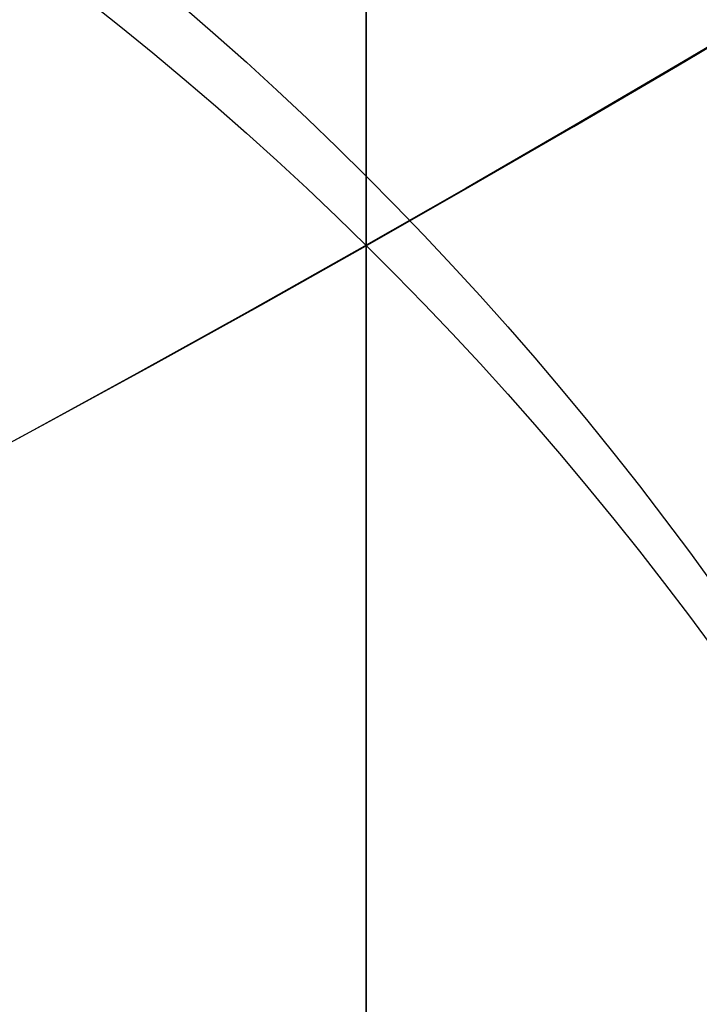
# Model space of a CAD drawing. Header units: millimetres. Extents: x -273 to 273, y -262 to 262.
# Tile 128 of 256: x 0.8812 to 0.9416, y -1.6773 to -1.5899. Entities that reach past the tile are written whole.
import ezdxf

# ---------------------------------------------------------------- set-up
doc = ezdxf.new("R2010")
doc.units = ezdxf.units.MM
doc.header["$MEASUREMENT"] = 0
doc.layers.add('Default', color=7, linetype='Continuous', true_color=0x000000)

# ---------------------------------------------------------------- blocks, each defined once
blk = doc.blocks.new('Block 01')
at = {"layer": 'Default', "color": 9, "true_color": 0xbfbfbf}
for points, knots in [([(0.911993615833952, -8.868600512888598, 254.5608155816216), (0.9119936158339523, -8.972087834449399, 257.9163246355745), (0.9119936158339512, -9.062686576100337, 261.2722222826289), (0.9119936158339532, -9.198377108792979, 267.157578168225), (0.911993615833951, -9.249186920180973, 269.6869061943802), (0.9119936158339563, -9.307000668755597, 273.0635295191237), (0.9119936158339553, -9.320665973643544, 273.9107090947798), (0.9119936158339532, -9.359283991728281, 276.460933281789), (0.9119936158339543, -9.381692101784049, 278.164017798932), (0.9119936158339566, -9.410381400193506, 280.7240323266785), (0.9119936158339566, -9.419143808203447, 281.5809323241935), (0.9119936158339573, -9.451137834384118, 285.0366709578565), (0.9119936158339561, -9.467556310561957, 287.6355809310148), (0.911993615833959, -9.483026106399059, 291.996885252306), (0.9119936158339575, -9.48597113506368, 293.7592591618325), (0.9119936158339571, -9.485526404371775, 298.2228741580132), (0.9119936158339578, -9.477929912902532, 300.9241268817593), (0.9119936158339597, -9.459033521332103, 304.5433901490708), (0.9119936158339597, -9.453489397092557, 305.4614127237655), (0.9119936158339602, -9.434506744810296, 308.2447043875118), (0.9119936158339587, -9.418826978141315, 310.1099665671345), (0.9119936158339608, -9.391151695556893, 312.9232220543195), (0.9119936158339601, -9.381135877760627, 313.871227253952), (0.9119936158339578, -9.350094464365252, 316.6296610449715), (0.911993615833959, -9.327343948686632, 318.4400776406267), (0.9119936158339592, -9.290649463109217, 321.1108146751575), (0.9119936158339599, -9.278348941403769, 321.9711505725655), (0.9119936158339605, -9.2396963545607, 324.5784518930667), (0.9119936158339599, -9.211929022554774, 326.3254030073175), (0.911993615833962, -9.167564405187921, 328.9591113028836), (0.9119936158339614, -9.152198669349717, 329.8458834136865), (0.911993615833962, -9.104418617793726, 332.5329892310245), (0.9119936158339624, -9.070750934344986, 334.333307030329), (0.9119936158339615, -9.017812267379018, 337.04714228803), (0.9119936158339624, -8.99961793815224, 337.960675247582), (0.911993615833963, -8.943449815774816, 340.7277936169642), (0.911993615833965, -8.904390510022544, 342.5813629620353), (0.9119936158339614, -8.84366030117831, 345.3747715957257), (0.9119936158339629, -8.82290852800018, 346.3146257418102), (0.911993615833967, -8.75919789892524, 349.1596726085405), (0.9119936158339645, -8.715324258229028, 351.064850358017), (0.9119936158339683, -8.647686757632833, 353.934986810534), (0.9119936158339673, -8.624683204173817, 354.8999586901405), (0.9119936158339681, -8.55438076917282, 357.8185591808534), (0.9119936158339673, -8.506338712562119, 359.7721749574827), (0.9119936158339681, -8.432780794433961, 362.7139027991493), (0.9119936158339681, -8.407865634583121, 363.7020254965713), (0.9119936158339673, -8.33202632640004, 366.687514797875), (0.9119936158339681, -8.280530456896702, 368.684871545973), (0.911993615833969, -8.202142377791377, 371.6907642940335), (0.9119936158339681, -8.175690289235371, 372.6993076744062), (0.9119936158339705, -8.095472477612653, 375.7427316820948), (0.9119936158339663, -8.0413061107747, 377.7776060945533), (0.9119936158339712, -7.959282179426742, 380.8379478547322), (0.9119936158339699, -7.931702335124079, 381.8634187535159), (0.9119936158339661, -7.848367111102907, 384.9535345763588), (0.911993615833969, -7.792382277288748, 387.018177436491), (0.9119936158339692, -7.708021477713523, 390.1209634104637), (0.9119936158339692, -7.679757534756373, 391.1591057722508), (0.9119936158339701, -7.594668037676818, 394.282382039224), (0.9119936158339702, -7.537785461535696, 396.3675184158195), (0.9119936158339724, -7.452492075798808, 399.498454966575), (0.9119936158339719, -7.424022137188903, 400.5442496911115), (0.9119936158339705, -7.310162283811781, 404.7325100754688), (0.9119936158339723, -7.22508745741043, 407.8749950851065), (0.9119936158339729, -7.084865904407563, 413.109724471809), (0.9119936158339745, -7.029219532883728, 415.2019489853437), (0.9119936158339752, -6.892049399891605, 420.4134216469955), (0.9119936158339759, -6.811226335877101, 423.5326923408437), (0.9119936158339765, -6.706009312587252, 427.683857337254), (0.9119936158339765, -6.680049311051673, 428.7157011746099), (0.911993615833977, -6.603190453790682, 431.7953901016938), (0.9119936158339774, -6.552903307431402, 433.843252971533), (0.9119936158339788, -6.47909022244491, 436.9059312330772), (0.9119936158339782, -6.454861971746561, 437.9207263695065), (0.9119936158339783, -6.383400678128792, 440.9439577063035), (0.9119936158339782, -6.336869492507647, 442.9524122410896), (0.9119936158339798, -6.268872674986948, 445.9534809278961), (0.9119936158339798, -6.246633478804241, 446.9460749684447), (0.9119936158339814, -6.181262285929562, 449.8981067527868), (0.9119936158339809, -6.138878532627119, 451.8575620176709), (0.9119936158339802, -6.07717757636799, 454.782989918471), (0.9119936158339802, -6.0570613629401, 455.7489439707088), (0.9119936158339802, -5.998104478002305, 458.6171735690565), (0.9119936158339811, -5.960013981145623, 460.5194645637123), (0.9119936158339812, -5.90471662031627, 463.357359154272), (0.9119936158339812, -5.886734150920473, 464.2929469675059), (0.9119936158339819, -5.834148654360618, 467.066908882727), (0.9119936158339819, -5.800251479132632, 468.9052952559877), (0.9119936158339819, -5.751092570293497, 471.6459008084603), (0.9119936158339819, -5.735131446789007, 472.5481081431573), (0.9119936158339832, -5.688508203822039, 475.2194721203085), (0.9119936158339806, -5.658458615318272, 476.9886369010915), (0.9119936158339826, -5.61479925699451, 479.6243325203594), (0.9119936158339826, -5.600623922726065, 480.4908564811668), (0.9119936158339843, -5.559188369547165, 483.05342551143), (0.9119936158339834, -5.532394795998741, 484.7494737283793), (0.911993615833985, -5.493221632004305, 487.2747711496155), (0.9119936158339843, -5.480473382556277, 488.1040194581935), (0.9119936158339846, -5.443086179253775, 490.5537276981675), (0.9119936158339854, -5.41871116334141, 492.1741849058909), (0.9119936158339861, -5.382635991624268, 494.5857260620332), (0.9119936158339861, -5.370833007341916, 495.3768162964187), (0.9119936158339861, -5.335990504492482, 497.7117270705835), (0.9119936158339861, -5.31295063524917, 499.2555378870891), (0.911993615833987, -5.27821053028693, 501.5520923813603), (0.9119936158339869, -5.266747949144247, 502.30485126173), (0.9119936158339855, -5.232582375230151, 504.5251555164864), (0.9119936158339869, -5.20954819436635, 505.9926824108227), (0.9119936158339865, -5.174006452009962, 508.1751452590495), (0.911993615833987, -5.16215651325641, 508.8901081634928), (0.9119936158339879, -5.126435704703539, 510.9981241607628), (0.9119936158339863, -5.101831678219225, 512.391147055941), (0.9119936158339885, -5.062979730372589, 514.4625377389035), (0.9119936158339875, -5.049892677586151, 515.1409490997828), (0.9119936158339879, -4.99717893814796, 517.785042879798), (0.9119936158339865, -4.954379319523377, 519.7506040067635), (0.9119936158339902, -4.874705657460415, 522.971050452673), (0.9119936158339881, -4.841270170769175, 524.2260686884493), (0.9119936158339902, -4.734915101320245, 527.8710314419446), (0.911993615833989, -4.653769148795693, 530.260640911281), (0.9119936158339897, -4.50767494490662, 533.7900630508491), (0.9119936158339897, -4.456377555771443, 534.9305893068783), (0.9119936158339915, -4.292664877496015, 538.2592411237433), (0.9119936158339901, -4.167429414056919, 540.446659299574), (0.9119936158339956, -3.94882345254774, 543.6850949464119), (0.9119936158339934, -3.872576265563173, 544.737375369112), (0.9119936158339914, -3.632150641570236, 547.8260456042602), (0.9119936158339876, -3.452441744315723, 549.8611813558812), (0.911993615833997, -3.150606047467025, 552.8820981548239), (0.9119936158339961, -3.046349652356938, 553.8697121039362), (0.9119936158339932, -2.721664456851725, 556.786189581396), (0.9119936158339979, -2.48528901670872, 558.7132833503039), (0.9119936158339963, -2.101686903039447, 561.581937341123), (0.9119936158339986, -1.97038108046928, 562.5256071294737), (0.9119936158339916, -1.565874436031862, 565.3286947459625), (0.9119936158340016, -1.278800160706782, 567.1861831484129), (0.9119936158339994, -0.826771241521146, 569.9593601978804), (0.9119936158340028, -0.673393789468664, 570.876850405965), (0.9119936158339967, -0.2057423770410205, 573.6161620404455), (0.9119936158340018, 0.1179122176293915, 575.4365306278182), (0.9119936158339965, 0.6132270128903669, 578.162133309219), (0.9119936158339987, 0.77964332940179, 579.0681718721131), (0.9119936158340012, 1.281285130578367, 581.7841854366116), (0.9119936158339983, 1.619226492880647, 583.5938846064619), (0.9119936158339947, 2.120698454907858, 586.3105700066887), (0.9119936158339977, 2.287010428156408, 587.2168322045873), (0.9119936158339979, 2.69838485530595, 589.4860923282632), (0.9119936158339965, 2.940996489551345, 590.8496583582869), (0.9119936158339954, 3.2538722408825, 592.6708113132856), (0.9119936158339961, 3.331312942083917, 593.1269882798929), (0.9119936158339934, 3.560957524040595, 594.4988948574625), (0.9119936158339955, 3.709981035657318, 595.4152493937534), (0.9119936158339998, 3.925547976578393, 596.7939139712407), (0.9119936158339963, 3.996269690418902, 597.2554963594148), (0.9119936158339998, 4.205237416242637, 598.6514774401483), (0.9119936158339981, 4.338534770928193, 599.5867161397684), (0.911993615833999, 4.527750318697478, 600.999353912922), (0.9119936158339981, 4.589513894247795, 601.475907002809), (0.9119936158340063, 4.771454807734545, 602.9316276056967), (0.9119936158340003, 4.88459274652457, 603.9117420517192), (0.911993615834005, 5.041227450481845, 605.4005573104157), (0.9119936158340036, 5.091999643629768, 605.9084780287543), (0.9119936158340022, 5.240821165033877, 607.480171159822), (0.9119936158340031, 5.329822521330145, 608.5447912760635), (0.9119936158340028, 5.448770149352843, 610.172501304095), (0.9119936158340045, 5.486780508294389, 610.7350559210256), (0.9119936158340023, 5.59680515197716, 612.4996783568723), (0.9119936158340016, 5.65837643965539, 613.7022987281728), (0.9119936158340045, 5.735707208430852, 615.5526534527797), (0.9119936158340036, 5.759504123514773, 616.2001587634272), (0.9119936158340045, 5.82577163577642, 618.2558966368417), (0.911993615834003, 5.857404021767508, 619.6643214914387), (0.9119936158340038, 5.890164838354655, 621.8427462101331), (0.9119936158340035, 5.898611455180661, 622.612757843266), (0.9119936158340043, 5.917099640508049, 625.0794828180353), (0.9119936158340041, 5.916953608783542, 626.7761057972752), (0.9119936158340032, 5.902864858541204, 629.4099498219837), (0.9119936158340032, 5.895089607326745, 630.3473095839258), (0.9119936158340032, 5.868228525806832, 632.857835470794), (0.9119936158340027, 5.84508134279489, 634.4308940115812), (0.9119936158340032, 5.807029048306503, 636.5945367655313), (0.9119936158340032, 5.795993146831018, 637.1852486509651), (0.9119936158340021, 5.759800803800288, 639.0274248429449), (0.9119936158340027, 5.732667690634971, 640.2788206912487), (0.9119936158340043, 5.688155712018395, 642.1928921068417), (0.9119936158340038, 5.672188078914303, 642.855620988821), (0.9119936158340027, 5.62085689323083, 644.923195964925), (0.911993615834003, 5.583810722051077, 646.327975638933), (0.9119936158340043, 5.524639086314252, 648.4769338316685), (0.9119936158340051, 5.503684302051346, 649.2211611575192), (0.9119936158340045, 5.437061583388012, 651.543161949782), (0.9119936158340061, 5.390014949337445, 653.120875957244), (0.9119936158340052, 5.316063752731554, 655.5343420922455), (0.9119936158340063, 5.290086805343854, 656.3701357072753), (0.9119936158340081, 5.208084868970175, 658.9773482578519), (0.9119936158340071, 5.150988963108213, 660.748717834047), (0.9119936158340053, 5.062193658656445, 663.4580676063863), (0.9119936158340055, 5.031179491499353, 664.3960803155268), (0.9119936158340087, 4.933775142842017, 667.3210461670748), (0.9119936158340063, 4.866620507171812, 669.307961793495), (0.9119936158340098, 4.762973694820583, 672.346324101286), (0.9119936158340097, 4.726928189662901, 673.3977936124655), (0.9119936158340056, 4.573662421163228, 677.851601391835), (0.9119936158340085, 4.455211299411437, 681.2538729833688), (0.9119936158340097, 4.249461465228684, 687.1444859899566), (0.9119936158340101, 4.162321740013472, 689.6328390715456), (0.911993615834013, 3.921153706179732, 696.5211448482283), (0.911993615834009, 3.76720525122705, 700.9210878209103), (0.9119936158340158, 3.551600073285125, 707.120066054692), (0.9119936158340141, 3.489170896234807, 708.9190809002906), (0.9119936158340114, 3.294091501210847, 714.5569755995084), (0.9119936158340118, 3.162090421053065, 718.3958735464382), (0.9119936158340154, 2.961368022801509, 724.2802429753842), (0.911993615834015, 2.89189229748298, 726.3256905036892), (0.9119936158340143, 2.597038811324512, 735.045732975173), (0.9119936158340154, 2.374785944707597, 741.7204278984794), (0.9119936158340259, 1.820110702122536, 758.6619688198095), (0.9119936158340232, 1.492886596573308, 768.9289814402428), (0.9119936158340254, 1.174451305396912, 779.1962713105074)], [0.0002810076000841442, 0.0002810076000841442, 0.0002810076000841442, 0.0002810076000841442, 1.00757497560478, 1.00757497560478, 1.76664923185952, 1.76664923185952, 2.02087800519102, 2.02087800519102, 2.53193014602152, 2.53193014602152, 2.78905479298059, 2.78905479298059, 3.56886162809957, 3.56886162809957, 4.09765108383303, 4.09765108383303, 4.90813608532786, 4.90813608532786, 5.18358168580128, 5.18358168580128, 5.74324337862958, 5.74324337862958, 6.02769073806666, 6.02769073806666, 6.57091079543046, 6.57091079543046, 6.829060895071, 6.829060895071, 7.3532548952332, 7.3532548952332, 7.61934626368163, 7.61934626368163, 8.15957232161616, 8.15957232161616, 8.4337032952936, 8.4337032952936, 8.98992787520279, 8.98992787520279, 9.27196664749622, 9.27196664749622, 9.84369616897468, 9.84369616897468, 10.1332810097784, 10.1332810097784, 10.7195622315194, 10.7195622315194, 11.0161016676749, 11.0161016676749, 11.6155220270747, 11.6155220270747, 11.9181950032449, 11.9181950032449, 12.528882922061, 12.528882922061, 12.8366389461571, 12.8366389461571, 13.4562641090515, 13.4562641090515, 13.7678233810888, 13.7678233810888, 14.3935969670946, 14.3935969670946, 14.7074504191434, 14.7074504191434, 15.6505328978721, 15.6505328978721, 16.2784123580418, 16.2784123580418, 17.2144870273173, 17.2144870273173, 17.524129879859, 17.524129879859, 18.138655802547, 18.138655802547, 18.4431712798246, 18.4431712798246, 19.0458485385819, 19.0458485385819, 19.343690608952, 19.343690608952, 19.9316423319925, 19.9316423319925, 20.221480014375, 20.221480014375, 20.7922589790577, 20.7922589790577, 21.0729759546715, 21.0729759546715, 21.6245639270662, 21.6245639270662, 21.895258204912, 21.895258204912, 22.4260652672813, 22.4260652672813, 22.6860488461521, 22.6860488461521, 23.1949127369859, 23.1949127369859, 23.4437112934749, 23.4437112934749, 23.9298968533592, 23.9298968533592, 24.1672495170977, 24.1672495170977, 24.6304483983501, 24.6304483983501, 24.8563077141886, 24.8563077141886, 25.2966386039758, 25.2966386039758, 25.5111708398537, 25.5111708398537, 25.9291805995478, 25.9291805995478, 26.1327667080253, 26.1327667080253, 26.7226727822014, 26.7226727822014, 27.0994039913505, 27.0994039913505, 27.8169403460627, 27.8169403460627, 28.159605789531, 28.159605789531, 28.8172638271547, 28.8172638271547, 29.1339894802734, 29.1339894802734, 29.7473349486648, 29.7473349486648, 30.0455004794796, 30.0455004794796, 30.628396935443, 30.628396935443, 30.9144422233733, 30.9144422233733, 31.4786711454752, 31.4786711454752, 31.7578953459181, 31.7578953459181, 32.3127901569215, 32.3127901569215, 32.5892093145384, 32.5892093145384, 33.1415011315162, 33.1415011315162, 33.4178515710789, 33.4178515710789, 33.8331459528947, 33.8331459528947, 33.9718657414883, 33.9718657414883, 34.2501505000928, 34.2501505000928, 34.3901019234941, 34.3901019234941, 34.6731695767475, 34.6731695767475, 34.8171422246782, 34.8171422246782, 35.1126950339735, 35.1126950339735, 35.2656068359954, 35.2656068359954, 35.5856275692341, 35.5856275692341, 35.7545493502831, 35.7545493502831, 36.1153520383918, 36.1153520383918, 36.3095302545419, 36.3095302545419, 36.7317867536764, 36.7317867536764, 36.9626432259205, 36.9626432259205, 37.4713528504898, 37.4713528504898, 37.7524568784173, 37.7524568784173, 38.2242795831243, 38.2242795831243, 38.4014805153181, 38.4014805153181, 38.7769113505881, 38.7769113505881, 38.9757544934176, 38.9757544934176, 39.3972779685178, 39.3972779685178, 39.6206102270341, 39.6206102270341, 40.0940940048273, 40.0940940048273, 40.3449360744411, 40.3449360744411, 40.8765953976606, 40.8765953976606, 41.1581418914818, 41.1581418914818, 41.7545401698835, 41.7545401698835, 42.0701600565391, 42.0701600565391, 43.0914501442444, 43.0914501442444, 43.8384122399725, 43.8384122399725, 45.1592086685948, 45.1592086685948, 45.6992418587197, 45.6992418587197, 46.8516025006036, 46.8516025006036, 47.4655969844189, 47.4655969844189, 49.4691382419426, 49.4691382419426, 52.550842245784, 52.550842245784, 52.550842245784, 52.550842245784]), ([(0.9119936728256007, -0.4030210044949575, 771.2749575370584), (0.9119936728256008, -0.162553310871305, 763.6293818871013), (0.9119936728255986, 0.08284143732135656, 755.9839594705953), (0.9119936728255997, 0.5516690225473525, 741.6637979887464), (0.9119936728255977, 0.7739312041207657, 734.9890186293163), (0.9119936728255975, 1.068783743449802, 726.2688755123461), (0.9119936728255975, 1.138260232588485, 724.2234005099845), (0.9119936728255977, 1.338983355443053, 718.3389621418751), (0.9119936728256, 1.470984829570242, 714.5000263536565), (0.9119936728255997, 1.666064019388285, 708.8621007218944), (0.9119936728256, 1.72849288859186, 707.0630840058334), (0.9119936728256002, 1.944095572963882, 700.8641419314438), (0.9119936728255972, 2.09804162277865, 696.464250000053), (0.9119936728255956, 2.339202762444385, 689.5761404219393), (0.9119936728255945, 2.426338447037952, 687.0879073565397), (0.9119936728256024, 2.632072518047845, 681.1977745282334), (0.9119936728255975, 2.750511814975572, 677.7958750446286), (0.9119936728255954, 2.90375928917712, 673.3426791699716), (0.9119936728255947, 2.939798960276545, 672.2914011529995), (0.9119936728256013, 3.043425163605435, 669.2537140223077), (0.9119936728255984, 3.110564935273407, 667.2672971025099), (0.911993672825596, 3.207945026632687, 664.3431710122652), (0.9119936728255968, 3.238950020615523, 663.4054753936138), (0.9119936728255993, 3.327714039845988, 660.6972073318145), (0.9119936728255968, 3.38478793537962, 658.926622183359), (0.9119936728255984, 3.466754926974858, 656.3207039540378), (0.9119936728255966, 3.492718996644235, 655.4853891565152), (0.9119936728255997, 3.566627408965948, 653.0735231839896), (0.9119936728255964, 3.613644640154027, 651.496956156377), (0.9119936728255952, 3.680221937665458, 649.1768228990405), (0.9119936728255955, 3.701160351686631, 648.4332767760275), (0.9119936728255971, 3.760278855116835, 646.2865621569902), (0.9119936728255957, 3.797289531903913, 644.883377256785), (0.9119936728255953, 3.848567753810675, 642.81837351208), (0.9119936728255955, 3.864516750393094, 642.1565724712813), (0.9119936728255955, 3.90896979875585, 640.2455222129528), (0.911993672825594, 3.936065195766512, 638.996259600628), (0.911993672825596, 3.972204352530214, 637.1574952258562), (0.9119936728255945, 3.983222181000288, 636.5680034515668), (0.9119936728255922, 4.021200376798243, 634.4095974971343), (0.9119936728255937, 4.04430330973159, 632.840668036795), (0.9119936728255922, 4.07111334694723, 630.3376203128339), (0.9119936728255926, 4.07887409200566, 629.4034854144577), (0.9119936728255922, 4.092941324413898, 626.7804122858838), (0.9119936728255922, 4.093119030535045, 625.0915200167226), (0.9119936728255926, 4.074773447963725, 622.6373860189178), (0.9119936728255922, 4.066393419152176, 621.8719270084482), (0.9119936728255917, 4.033903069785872, 619.7082272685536), (0.9119936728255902, 4.002546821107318, 618.310188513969), (0.9119936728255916, 3.9368688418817, 616.2708985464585), (0.9119936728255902, 3.913304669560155, 615.6291732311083), (0.9119936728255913, 3.836787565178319, 613.7968476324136), (0.9119936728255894, 3.775901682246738, 612.6066661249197), (0.911993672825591, 3.667132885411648, 610.8611315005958), (0.9119936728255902, 3.62958289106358, 610.3050597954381), (0.9119936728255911, 3.512121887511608, 608.6967860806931), (0.9119936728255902, 3.424258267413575, 607.6452161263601), (0.9119936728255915, 3.277337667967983, 606.0929030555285), (0.9119936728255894, 3.22722043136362, 605.5913142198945), (0.9119936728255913, 3.0725691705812, 604.1207356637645), (0.9119936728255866, 2.960841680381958, 603.152496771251), (0.9119936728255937, 2.781097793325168, 601.7138780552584), (0.9119936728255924, 2.72004885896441, 601.2426902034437), (0.9119936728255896, 2.532883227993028, 599.8449380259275), (0.9119936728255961, 2.400956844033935, 598.9190990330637), (0.9119936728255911, 2.194011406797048, 597.5363046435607), (0.9119936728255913, 2.123914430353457, 597.0787017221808), (0.9119936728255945, 1.9100625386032, 595.7107294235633), (0.9119936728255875, 1.762130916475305, 594.8009450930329), (0.9119936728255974, 1.534033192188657, 593.4380696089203), (0.9119936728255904, 1.457050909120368, 592.9845304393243), (0.9119936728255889, 1.145701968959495, 591.1720322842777), (0.9119936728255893, 0.9041236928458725, 589.814153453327), (0.9119936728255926, 0.4941447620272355, 587.5524143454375), (0.9119936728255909, 0.3282191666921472, 586.6482110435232), (0.9119936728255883, -0.1727233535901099, 583.9343087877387), (0.91199367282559, -0.5106050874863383, 582.1249269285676), (0.9119936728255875, -1.012573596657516, 579.4072338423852), (0.9119936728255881, -1.179286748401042, 578.4996315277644), (0.9119936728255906, -1.67597799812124, 575.7666698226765), (0.9119936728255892, -2.000751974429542, 573.9401838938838), (0.9119936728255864, -2.470316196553, 571.1901006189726), (0.9119936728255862, -2.624445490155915, 570.2682789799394), (0.911993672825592, -3.078976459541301, 567.480318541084), (0.9119936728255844, -3.367765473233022, 565.6121712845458), (0.9119936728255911, -3.774835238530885, 562.7921833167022), (0.9119936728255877, -3.907027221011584, 561.8424586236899), (0.9119936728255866, -4.293298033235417, 558.9548731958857), (0.9119936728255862, -4.531359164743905, 557.0148479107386), (0.9119936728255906, -4.85837970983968, 554.0788205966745), (0.9119936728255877, -4.96338552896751, 553.0846225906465), (0.9119936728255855, -5.267332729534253, 550.0442321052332), (0.9119936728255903, -5.448288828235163, 547.9963191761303), (0.9119936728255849, -5.690333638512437, 544.8890367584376), (0.9119936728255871, -5.767068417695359, 543.8308184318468), (0.9119936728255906, -5.986969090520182, 540.5757349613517), (0.9119936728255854, -6.112920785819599, 538.3778613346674), (0.9119936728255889, -6.277506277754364, 535.0345952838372), (0.9119936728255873, -6.329050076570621, 533.8897178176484), (0.9119936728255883, -6.475758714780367, 530.3489994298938), (0.9119936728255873, -6.55722097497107, 527.9527796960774), (0.911993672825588, -6.66393641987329, 524.2991944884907), (0.9119936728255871, -6.697465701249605, 523.0419342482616), (0.911993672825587, -6.777329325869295, 519.8169500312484), (0.9119936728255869, -6.820216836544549, 517.849190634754), (0.911993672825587, -6.873024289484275, 515.2025541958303), (0.9119936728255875, -6.886130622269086, 514.5236764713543), (0.911993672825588, -6.925032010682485, 512.4511958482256), (0.9119936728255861, -6.949662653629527, 511.0575931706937), (0.9119936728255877, -6.985415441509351, 508.9488996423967), (0.9119936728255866, -6.997273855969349, 508.233802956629), (0.9119936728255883, -7.03283525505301, 506.0511814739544), (0.911993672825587, -7.055878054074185, 504.5836623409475), (0.911993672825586, -7.090050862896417, 502.3635167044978), (0.911993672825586, -7.101514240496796, 501.6108817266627), (0.911993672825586, -7.136252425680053, 499.3148834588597), (0.9119936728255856, -7.15928754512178, 497.771528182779), (0.911993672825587, -7.19411846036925, 495.4374092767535), (0.9119936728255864, -7.205916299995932, 494.646635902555), (0.9119936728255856, -7.241972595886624, 492.2361802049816), (0.9119936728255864, -7.266332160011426, 490.6165071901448), (0.9119936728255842, -7.303692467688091, 488.168051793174), (0.9119936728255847, -7.316430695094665, 487.3392586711), (0.9119936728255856, -7.355570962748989, 484.8154198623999), (0.9119936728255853, -7.382340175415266, 483.120384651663), (0.9119936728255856, -7.423736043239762, 480.5593852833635), (0.9119936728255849, -7.43789728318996, 479.6934092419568), (0.911993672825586, -7.481512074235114, 477.0594152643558), (0.911993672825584, -7.511529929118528, 475.2914091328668), (0.9119936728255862, -7.558102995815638, 472.6218115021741), (0.9119936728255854, -7.574046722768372, 471.720206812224), (0.9119936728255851, -7.623151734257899, 468.9814372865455), (0.9119936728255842, -7.657011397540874, 467.144285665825), (0.9119936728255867, -7.709538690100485, 464.3721861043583), (0.911993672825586, -7.727501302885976, 463.4372237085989), (0.9119936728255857, -7.782738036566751, 460.601207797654), (0.911993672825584, -7.820787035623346, 458.7001687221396), (0.9119936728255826, -7.879680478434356, 455.833811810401), (0.9119936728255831, -7.899775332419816, 454.8684785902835), (0.9119936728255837, -7.961411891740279, 451.9448929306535), (0.9119936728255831, -8.00375219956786, 449.9866556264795), (0.9119936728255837, -8.069057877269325, 447.0364320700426), (0.9119936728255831, -8.091275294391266, 446.0444301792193), (0.9119936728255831, -8.159207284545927, 443.0450969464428), (0.9119936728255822, -8.205695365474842, 441.0377805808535), (0.9119936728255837, -8.277092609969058, 438.016225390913), (0.9119936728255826, -8.301299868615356, 437.001971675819), (0.9119936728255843, -8.375051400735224, 433.9408569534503), (0.9119936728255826, -8.425298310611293, 431.8940095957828), (0.9119936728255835, -8.502098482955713, 428.8158007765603), (0.9119936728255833, -8.528039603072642, 427.7844265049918), (0.9119936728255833, -8.633185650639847, 423.6349784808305), (0.9119936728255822, -8.713958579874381, 420.5169339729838), (0.9119936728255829, -8.851054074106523, 415.307322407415), (0.911993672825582, -8.906674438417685, 413.2157407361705), (0.9119936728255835, -9.046841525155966, 407.9823516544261), (0.9119936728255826, -9.131890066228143, 404.8405512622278), (0.911993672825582, -9.24572165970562, 400.6531100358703), (0.9119936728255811, -9.274186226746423, 399.607471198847), (0.9119936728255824, -9.359467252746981, 396.4769048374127), (0.9119936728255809, -9.416344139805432, 394.391975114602), (0.9119936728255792, -9.501428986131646, 391.2689490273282), (0.91199367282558, -9.529692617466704, 390.230858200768), (0.9119936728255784, -9.614056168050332, 387.128132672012), (0.9119936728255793, -9.670045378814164, 385.0634911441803), (0.911993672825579, -9.753391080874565, 381.9733185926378), (0.911993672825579, -9.780975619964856, 380.9477978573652), (0.9119936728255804, -9.863017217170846, 377.8872146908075), (0.9119936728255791, -9.917197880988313, 375.8521409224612), (0.9119936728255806, -9.99744104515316, 372.8083594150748), (0.9119936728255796, -10.02390273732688, 371.7996665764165), (0.911993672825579, -10.10232306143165, 368.7932350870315), (0.9119936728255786, -10.1538428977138, 366.7954808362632), (0.9119936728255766, -10.2297220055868, 363.8093364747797), (0.9119936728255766, -10.2546515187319, 362.8209655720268), (0.9119936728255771, -10.3282557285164, 359.8784038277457), (0.9119936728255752, -10.37633102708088, 357.9241935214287), (0.911993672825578, -10.44668704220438, 355.004641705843), (0.9119936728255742, -10.46970945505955, 354.039323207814), (0.9119936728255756, -10.537406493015, 351.1680585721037), (0.9119936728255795, -10.5813220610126, 349.2620896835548), (0.9119936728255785, -10.64509906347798, 346.4157957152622), (0.9119936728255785, -10.66587384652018, 345.4754967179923), (0.9119936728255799, -10.72667568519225, 342.6806664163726), (0.9119936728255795, -10.7657847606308, 340.8261098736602), (0.9119936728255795, -10.82203065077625, 338.0574496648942), (0.9119936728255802, -10.84025164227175, 337.143374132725), (0.9119936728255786, -10.89327243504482, 334.4278260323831), (0.9119936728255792, -10.92699657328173, 332.626326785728), (0.9119936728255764, -10.97486388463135, 329.937387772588), (0.9119936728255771, -10.99025926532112, 329.04997685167), (0.9119936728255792, -11.03471438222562, 326.4142704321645), (0.9119936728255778, -11.06254333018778, 324.6659481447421), (0.9119936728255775, -11.10129019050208, 322.0565303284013), (0.9119936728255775, -11.11362247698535, 321.1954626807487), (0.9119936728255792, -11.15041715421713, 318.5223755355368), (0.9119936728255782, -11.17323670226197, 316.7103259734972), (0.9119936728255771, -11.20438489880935, 313.9493355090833), (0.9119936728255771, -11.2144378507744, 313.00042178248), (0.9119936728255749, -11.24222473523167, 310.18435379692), (0.9119936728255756, -11.2579790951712, 308.3171719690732), (0.9119936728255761, -11.27707344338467, 305.5309366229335), (0.9119936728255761, -11.2826545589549, 304.6119072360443), (0.9119936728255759, -11.3016971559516, 300.988502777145), (0.9119936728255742, -11.30940141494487, 298.2840770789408), (0.9119936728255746, -11.31001913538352, 293.8150580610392), (0.9119936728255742, -11.30714076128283, 292.0504794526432), (0.9119936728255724, -11.29183007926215, 287.6836209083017), (0.9119936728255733, -11.27550105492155, 285.0813470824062), (0.9119936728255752, -11.24361662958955, 281.6211020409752), (0.9119936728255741, -11.23488057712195, 280.7630777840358), (0.9119936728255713, -11.20626756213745, 278.1997026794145), (0.9119936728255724, -11.18390694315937, 276.494377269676), (0.9119936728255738, -11.14535458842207, 273.9407974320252), (0.9119936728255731, -11.13171024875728, 273.092506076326), (0.9119936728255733, -11.07397700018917, 269.711491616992), (0.9119936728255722, -11.02321946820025, 267.1788808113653), (0.9119936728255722, -10.88758926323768, 261.2841621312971), (0.9119936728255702, -10.79697785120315, 257.9221898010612), (0.9119936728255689, -10.69344721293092, 254.5606252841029)], [0.786852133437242, 0.786852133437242, 0.786852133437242, 0.786852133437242, 3.081672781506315, 3.081672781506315, 5.085228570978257, 5.085228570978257, 5.699229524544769, 5.699229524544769, 6.851600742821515, 6.851600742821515, 7.391636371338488, 7.391636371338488, 8.712429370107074, 8.712429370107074, 9.459371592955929, 9.459371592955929, 10.48058769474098, 10.48058769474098, 10.79616825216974, 10.79616825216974, 11.39246091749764, 11.39246091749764, 11.67393942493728, 11.67393942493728, 12.20542761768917, 12.20542761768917, 12.45616459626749, 12.45616459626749, 12.92939376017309, 12.92939376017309, 13.15257433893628, 13.15257433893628, 13.57373986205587, 13.57373986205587, 13.77237444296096, 13.77237444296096, 14.14732293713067, 14.14732293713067, 14.32424782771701, 14.32424782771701, 14.79512620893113, 14.79512620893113, 15.0754926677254, 15.0754926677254, 15.58242508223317, 15.58242508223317, 15.81223812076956, 15.81223812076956, 16.23210861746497, 16.23210861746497, 16.4249594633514, 16.4249594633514, 16.78290532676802, 16.78290532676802, 16.95033443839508, 16.95033443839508, 17.26735345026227, 17.26735345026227, 17.41880188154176, 17.41880188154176, 17.71161253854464, 17.71161253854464, 17.85433926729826, 17.85433926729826, 18.13522422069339, 18.13522422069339, 18.27424665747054, 18.27424665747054, 18.55099645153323, 18.55099645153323, 18.68909745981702, 18.68909745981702, 19.10305581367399, 19.10305581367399, 19.37891870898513, 19.37891870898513, 19.93112780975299, 19.93112780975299, 20.20790738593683, 20.20790738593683, 20.76422196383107, 20.76422196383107, 21.04445097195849, 21.04445097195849, 21.61114858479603, 21.61114858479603, 21.89859350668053, 21.89859350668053, 22.48447090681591, 22.48447090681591, 22.78415035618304, 22.78415035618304, 23.40042640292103, 23.40042640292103, 23.71850893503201, 23.71850893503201, 24.37855119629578, 24.37855119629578, 24.7222014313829, 24.7222014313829, 25.44122734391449, 25.44122734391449, 25.81845179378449, 25.81845179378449, 26.40882859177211, 26.40882859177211, 26.6125085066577, 26.6125085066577, 27.03062390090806, 27.03062390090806, 27.24517225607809, 27.24517225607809, 27.68547135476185, 27.68547135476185, 27.91128655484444, 27.91128655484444, 28.37434883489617, 28.37434883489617, 28.61161227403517, 28.61161227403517, 29.09758433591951, 29.09758433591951, 29.3462613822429, 29.3462613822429, 29.85485839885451, 29.85485839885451, 30.1146989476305, 30.1146989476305, 30.6452054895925, 30.6452054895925, 30.91574426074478, 30.91574426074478, 31.46701470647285, 31.46701470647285, 31.74757137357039, 31.74757137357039, 32.3180300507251, 32.3180300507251, 32.60770926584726, 32.60770926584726, 33.195350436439, 33.195350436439, 33.49304179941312, 33.49304179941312, 34.09542957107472, 34.09542957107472, 34.39980757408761, 34.39980757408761, 35.01407576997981, 35.01407576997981, 35.32359967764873, 35.32359967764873, 36.25936395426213, 36.25936395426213, 36.88708132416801, 36.88708132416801, 37.82999197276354, 37.82999197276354, 38.14380664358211, 38.14380664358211, 38.76952949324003, 38.76952949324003, 39.08107655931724, 39.08107655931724, 39.70070316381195, 39.70070316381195, 40.00847265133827, 40.00847265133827, 40.61921265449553, 40.61921265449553, 40.92192411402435, 40.92192411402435, 41.52144609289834, 41.52144609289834, 41.81804855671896, 41.81804855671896, 42.40448009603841, 42.40448009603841, 42.69415212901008, 42.69415212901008, 43.2660799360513, 43.2660799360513, 43.54822969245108, 43.54822969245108, 44.10469970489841, 44.10469970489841, 44.37896497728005, 44.37896497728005, 44.91948244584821, 44.91948244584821, 45.18573069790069, 45.18573069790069, 45.7102602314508, 45.7102602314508, 45.96858862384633, 45.96858862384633, 46.51220331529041, 46.51220331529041, 46.79686844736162, 46.79686844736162, 47.35698844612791, 47.35698844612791, 47.63267330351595, 47.63267330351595, 48.4439075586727, 48.4439075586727, 48.97321304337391, 48.97321304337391, 49.75379990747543, 49.75379990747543, 50.01118368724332, 50.01118368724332, 50.52274989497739, 50.52274989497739, 50.77723268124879, 50.77723268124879, 51.53705264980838, 51.53705264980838, 52.54585545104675, 52.54585545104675, 52.54585545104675, 52.54585545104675]), ([(0.6999999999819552, 1.523166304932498, 593.9062886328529), (0.7785398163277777, 1.523166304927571, 593.9062886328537), (0.9347174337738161, 1.587553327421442, 593.8955125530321), (0.9999999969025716, 1.741588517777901, 593.869732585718), (0.9999999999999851, 1.819050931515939, 593.8567681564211)], [-3.825601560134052e-11, -3.825601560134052e-11, -3.825601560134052e-11, -3.825601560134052e-11, 0.5, 0.999999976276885, 0.999999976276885, 0.999999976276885, 0.999999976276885]), ([(0.6999999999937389, 1.515861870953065, 710.6580815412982), (0.7785398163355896, 1.515861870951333, 710.6580815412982), (0.9347174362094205, 1.581105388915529, 710.6603390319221), (0.9999999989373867, 1.737189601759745, 710.665739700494), (0.9999999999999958, 1.815682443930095, 710.6684556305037)], [-1.327389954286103e-11, -1.327389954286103e-11, -1.327389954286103e-11, -1.327389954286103e-11, 0.5, 0.9999999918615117, 0.9999999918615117, 0.9999999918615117, 0.9999999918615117])]:
    blk.add_open_spline(points, degree=3, knots=knots, dxfattribs=at)

msp = doc.modelspace()

# ---------------------------------------------------------------- linework, layer by layer
at = {"layer": 'Default', "color": 9, "true_color": 0xbfbfbf}
for centre, radius in [((2.48689957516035e-13, 4.67546815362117e-14, -579.6680000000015), 16), ((1.76744971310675e-13, 1.17676755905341e-15, -67.067876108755), 3.5), ((1.502247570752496e-14, 1.572370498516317e-15, -65.41749310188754), 3.5), ((1.766383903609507e-13, 3.113232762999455e-15, -62.66787610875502), 3), ((1.76717114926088e-13, 1.682889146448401e-15, -65.91787610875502), 2.625), ((2.48689957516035e-13, 4.217312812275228e-14, -582.5224783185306), 2.552031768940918), ((2.581645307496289e-14, 3.38909400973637e-15, -61.26787610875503), 2.4585), ((2.486899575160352e-13, 4.553261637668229e-14, -580.4293920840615), 2), ((2.77542757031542e-13, 3.047517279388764e-14, -558.4680000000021), 1.85)]:
    msp.add_circle(centre, radius, dxfattribs=at)
for centre, radius, start, end in [((-3.8628076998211e-14, 1.277357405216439e-14, -22), 100.85, 0.002522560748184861, 270), ((-3.8628076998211e-14, 1.277357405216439e-14, -22), 100.05, 0.00252256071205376, 270), ((2.486899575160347e-13, 4.820173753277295e-14, -579.1680000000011), 15.99999999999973, 269.9999999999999, 89.99999999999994), ((2.48689957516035e-13, 4.464902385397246e-14, -580.168000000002), 16, 270, 89.99999999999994), ((2.486899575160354e-13, 7.48470901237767e-14, -578.6680000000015), 15.49999999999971, 269.9999999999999, 89.9999999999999), ((2.486899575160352e-13, 9.565976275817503e-15, -603.1680000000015), 7.499999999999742, 269.9999999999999, 89.99999999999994), ((2.486899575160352e-13, 4.598129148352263e-14, -580.1680000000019), 7.500000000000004, 270, 89.99999999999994), ((2.48689957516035e-13, 7.789619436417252e-15, -603.668000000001), 6.999999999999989, 269.9999999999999, 89.9999999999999), ((2.48689957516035e-13, 7.345530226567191e-15, -603.6680000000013), 4.458500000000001, 270, 89.99999999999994), ((2.486344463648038e-13, 1.275439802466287e-14, -583.6680000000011), 4.45849999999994, 277.9224263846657, 89.9999999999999), ((2.448644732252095e-14, 7.79312288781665e-15, -62.8678761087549), 4.449999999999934, 59.47667614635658, 239.4766761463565), ((2.185933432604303e-14, -9.758911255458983e-15, -59.66787610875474), 4.450000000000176, 59.47667614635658, 239.4766761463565), ((2.410389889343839e-14, 7.796626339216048e-15, -62.8678761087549), 4.449999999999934, 239.4766761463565, 59.47667614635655), ((2.080400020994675e-14, -9.18803421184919e-15, -59.66787610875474), 4.450000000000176, 239.4766761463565, 59.47667614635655), ((2.48689957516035e-13, 4.265062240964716e-14, -582.190784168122), 2.000000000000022, 269.9999999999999, 89.99999999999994), ((2.486899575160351e-13, 4.775764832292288e-14, -578.668000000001), 2, 270, 89.99999999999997), ((2.779998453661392e-13, 3.330913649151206e-14, -556.168000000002), 1.85, 280.2817592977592, 90.00000000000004), ((2.791100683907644e-13, 2.676055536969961e-14, -560.768000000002), 1.850000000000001, 280.2817592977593, 90.00000000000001), ((2.097795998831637e-14, 2.441837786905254e-15, -62.86787610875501), 2.999765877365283, 149.4766761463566, 329.4766761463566), ((2.978805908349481e-14, 4.140150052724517e-15, -59.66787610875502), 2.999765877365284, 149.4766761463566, 329.4766761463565), ((1.764144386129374e-13, 1.572370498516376e-15, -66.16787610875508), 3.5, 270, 0.1740811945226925), ((1.77191594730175e-13, 1.350325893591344e-15, -65.66787610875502), 3, 270, 0.1740811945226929), ((1.767475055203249e-13, 1.322971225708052e-14, -59.66787610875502), 3.000000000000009, 270, 0.1740811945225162), ((1.767475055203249e-13, 2.127482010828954e-15, -66.16787610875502), 2.625, 270, 0.1740811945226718), ((1.775246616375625e-13, 1.017258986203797e-15, -65.66787610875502), 2.624999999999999, 270, 0.1740811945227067), ((1.771916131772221e-13, 4.653239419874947e-15, -59.16787610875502), 2.500000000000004, 180.1740811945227, 0.1740811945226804), ((4.085620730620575e-14, 1.572370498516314e-15, -66.16787610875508), 3.499999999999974, 179.9999999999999, 359.9999999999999), ((3.97459842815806e-14, 1.572370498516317e-15, -64.66711009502), 3.499999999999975, 179.9999999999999, 0), ((2.417510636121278e-14, 2.23850431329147e-15, -62.55537610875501), 2.458500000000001, 180, 329.4766761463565), ((3.147482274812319e-14, 2.793615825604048e-15, -59.98037610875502), 2.458500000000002, 180, 329.4766761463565), ((-4.973799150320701e-14, 5.797170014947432e-14, -44), 100.85, 270, 359.9999999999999), ((-3.907985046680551e-14, 3.310270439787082e-14), 100.85, 270, 4.293462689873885e-15), ((-7.105427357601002e-14, 5.086627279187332e-14), 100.05, 270, 359.9999999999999), ((-8.526512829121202e-14, 7.928798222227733e-14, -44), 100.0500000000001, 270, 359.9999999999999), ((-3.8628076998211e-14, 1.277357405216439e-14, -22), 100.85, 270, 1.052506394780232e-14), ((-3.8628076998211e-14, 1.277357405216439e-14, -22), 100.05, 270, 1.052506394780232e-14), ((1.777467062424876e-13, -1.980343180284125e-15, -67.96787610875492), 3.499999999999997, 270, 358.1273680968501), ((2.486899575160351e-13, 2.428411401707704e-14, -593.6680000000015), 4.4585, 270, 342.740438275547), ((2.775744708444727e-13, 3.643337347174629e-14, -556.1680000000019), 2.300000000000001, 220.7057068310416, 319.2942931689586), ((2.784161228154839e-13, 3.621132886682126e-14, -555.168000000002), 2.300000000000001, 220.7057068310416, 319.2942931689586), ((2.761981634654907e-13, 3.547390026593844e-14, -555.668000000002), 2.3, 220.7057068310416, 319.2942931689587)]:
    msp.add_arc(centre, radius, start, end, dxfattribs=at)
for points, weights, knots in [([(-112.052876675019, 3.686125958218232e-13, -41.67126407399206), (-112.052876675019, -112.052876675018, -41.67126407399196), (-3.551012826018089e-13, -112.052876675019, -41.67126407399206), (112.052876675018, -112.052876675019, -41.67126407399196), (112.052876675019, -3.848246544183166e-13, -41.67126407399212), (112.052876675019, 112.0528766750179, -41.671264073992), (3.859245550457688e-13, 112.052876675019, -41.67126407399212)], [1, 0.7071067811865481, 1, 0.7071067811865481, 1, 0.7071067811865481, 1], [-528.0367412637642, -528.0367412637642, -528.0367412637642, -352.0244941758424, -352.0244941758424, -176.0122470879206, -176.0122470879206, 0, 0, 0]), ([(3.733584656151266e-13, 108.255644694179, -41.67126407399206), (108.255644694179, 108.255644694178, -41.67126407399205), (108.255644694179, -3.295794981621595e-13, -41.67126407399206), (108.255644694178, -108.255644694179, -41.67126407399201), (-3.424886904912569e-13, -108.255644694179, -41.67126407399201), (-108.255644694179, -108.255644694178, -41.67126407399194), (-108.255644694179, 3.561743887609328e-13, -41.67126407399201)], [1, 0.7071067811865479, 1, 0.7071067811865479, 1, 0.7071067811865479, 1], [0, 0, 0, 170.0475690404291, 170.0475690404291, 340.0951380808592, 340.0951380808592, 510.1427071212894, 510.1427071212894, 510.1427071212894]), ([(2.109977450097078e-13, 58.94401797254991, -59.09351528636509), (58.94401797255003, 58.94401797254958, -59.09351528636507), (58.94401797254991, -1.942115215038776e-13, -59.09351528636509), (58.94401797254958, -58.94401797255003, -59.09351528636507), (-1.805700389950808e-13, -58.94401797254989, -59.09351528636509), (-58.94401797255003, -58.94401797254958, -59.09351528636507), (-58.9440179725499, 1.973562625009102e-13, -59.09351528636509), (-58.94401797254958, 58.94401797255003, -59.09351528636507), (2.109977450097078e-13, 58.94401797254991, -59.09351528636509)], [0.9909948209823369, 0.7007391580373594, 0.9909948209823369, 0.7007391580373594, 0.9909948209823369, 0.7007391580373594, 0.9909948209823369, 0.7007391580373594, 0.9909948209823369], [0, 0, 0, 224.1057533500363, 224.1057533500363, 448.211506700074, 448.211506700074, 672.3172600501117, 672.3172600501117, 896.423013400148, 896.423013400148, 896.423013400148]), ([(2.044550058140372e-13, 56.93896143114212, -58.00311703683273), (56.93896143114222, 56.93896143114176, -58.00311703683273), (56.93896143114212, -1.875516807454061e-13, -58.00311703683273), (56.93896143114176, -56.9389614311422, -58.00311703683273), (-1.737930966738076e-13, -56.9389614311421, -58.00311703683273), (-56.93896143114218, -56.93896143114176, -58.00311703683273), (-56.93896143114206, 1.906964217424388e-13, -58.00311703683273), (-56.93896143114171, 56.93896143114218, -58.00311703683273), (2.044550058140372e-13, 56.93896143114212, -58.00311703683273)], [0.9915545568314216, 0.70113495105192, 0.9915545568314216, 0.70113495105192, 0.9915545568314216, 0.70113495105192, 0.9915545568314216, 0.70113495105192, 0.9915545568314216], [0, 0, 0, 216.5112893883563, 216.5112893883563, 433.0225787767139, 433.0225787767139, 649.5338681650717, 649.5338681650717, 866.045157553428, 866.045157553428, 866.045157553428])]:
    msp.add_rational_spline(points, weights, degree=2, knots=knots, dxfattribs=at)
msp.add_open_spline([(86.75500000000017, -50.08802260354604, -756.8932544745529), (43.37750000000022, -25.04401130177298, -775.8033956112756), (2.700062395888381e-13, 7.615262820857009e-14, -794.7135367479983)], degree=2, dxfattribs=at)

# ---------------------------------------------------------------- block references
at = {"layer": 'Default', "color": 9, "true_color": 0xbfbfbf, "extrusion": (0, 0, -1), "rotation": 180}
msp.add_blockref('Block 01', (0, 8.233708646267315e-15, -200), dxfattribs=at)

doc.saveas('drawing.dxf')
